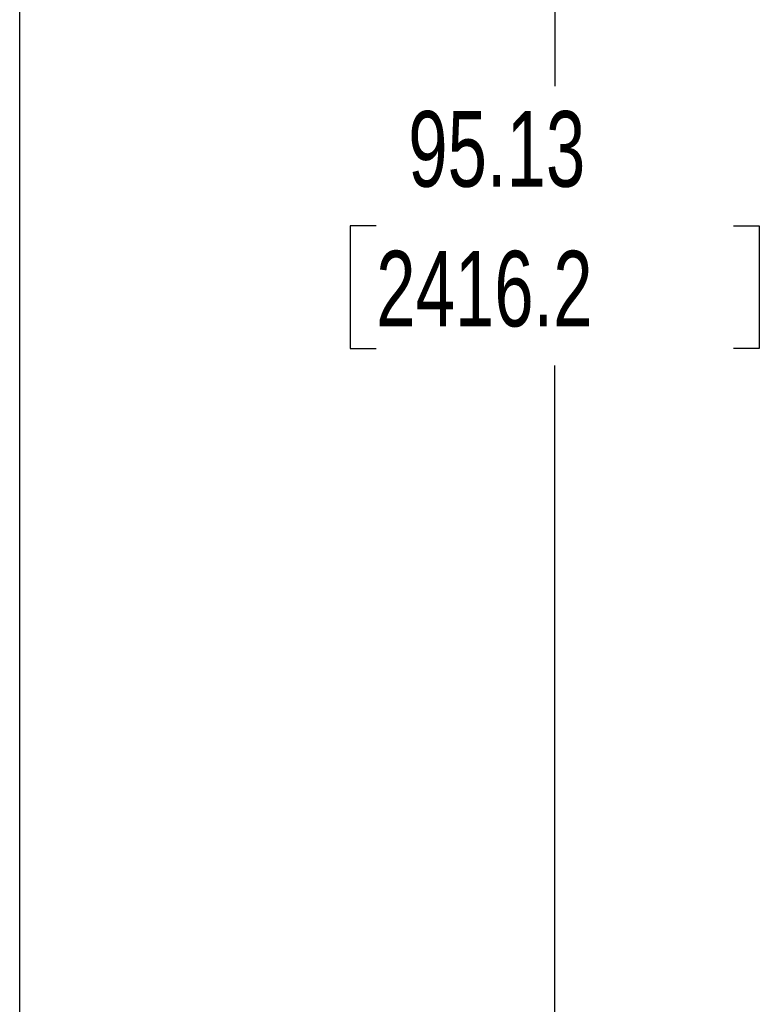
# Model space of a CAD drawing. Header units: inches. Extents: x 0.2 to 10.8, y 0.2 to 8.2.
# Tile 41 of 58: x 6.8 to 7.6, y 3.3 to 4.4. Entities that reach past the tile are written whole.
import ezdxf

# ---------------------------------------------------------------- set-up
doc = ezdxf.new("R2010")
doc.units = ezdxf.units.IN
doc.header["$MEASUREMENT"] = 0
doc.layers.add('DIMENSIONS', color=140, linetype='Continuous', lineweight=25)
doc.styles.add('SLDTEXTSTYLE0', font='TXT', dxfattribs={"width": 0.7})
doc.dimstyles.new('SLDDIMSTYLE1', dxfattribs={"dimtxt": 0.084961, "dimasz": 0.13, "dimexe": 0, "dimexo": 0.0625, "dimgap": 0.02124, "dimtad": 0, "dimtih": 1, "dimtoh": 1, "dimlfac": 24, "dimrnd": 1e-09, "dimzin": 12, "dimdsep": 46, "dimtxsty": 'SLDTEXTSTYLE0', "dimsah": 1, "dimcen": 0.09, "dimadec": 0, "dimazin": 3, "dimtfac": 1, "dimtofl": 0, "dimtmove": 0, "dimatfit": 3, "dimfxl": 0, "dimfrac": 2, "dimtolj": 1, "dimtzin": 12, "dimarcsym": 0})

# ---------------------------------------------------------------- blocks, each defined once
blk = doc.blocks.new('_D_5')
at = {"layer": 'DIMENSIONS'}
for p, q in [((6.8584, 5.8958), (7.5233, 5.8958)), ((7.3983, 5.8958), (7.3983, 4.2835)), ((7.2014, 4.1295), (7.1728, 4.1295)), ((7.1728, 4.1295), (7.1728, 3.9944)), ((7.5952, 4.1295), (7.6237, 4.1295)), ((7.6237, 4.1295), (7.6237, 3.9944)), ((7.1728, 3.9944), (7.2014, 3.9944)), ((7.6237, 3.9944), (7.5952, 3.9944)), ((7.3983, 1.9322), (7.3983, 3.9754)), ((6.9625, 1.9322), (7.5233, 1.9322))]:
    blk.add_line(p, q, dxfattribs=at)
for points in [[(7.3983, 5.8958), (7.3783, 5.7658), (7.4183, 5.7658)], [(7.3983, 1.9322), (7.4183, 2.0622), (7.3783, 2.0622)]]:
    blk.add_solid(points, dxfattribs=at)
at = {"layer": 'DIMENSIONS', "char_height": 0.08333, "attachment_point": 1, "style": 'SLDTEXTSTYLE0'}
for s, insert in [('95.13', (7.2367, 4.2559)), ('2416.2', (7.2014, 4.1019))]:
    blk.add_mtext(s, dxfattribs=dict(at, insert=insert))

msp = doc.modelspace()

# ---------------------------------------------------------------- linework, layer by layer
msp.add_line((6.80836, 1.93224), (6.80836, 5.89578))

# ---------------------------------------------------------------- dimensions: what is measured, and where the dimension line sits
at = {"layer": 'DIMENSIONS'}
dim = msp.add_linear_dim(base=(7.398293, 1.93224), p1=(6.808361, 5.895782), p2=(6.912528, 1.93224), angle=90, dimstyle='SLDDIMSTYLE1', dxfattribs=at)
dim.commit()
dim.dimension.update_dxf_attribs({"geometry": '_D_5', "text_midpoint": (7.398293, 4.129465), "dimtype": 160})

doc.saveas('drawing.dxf')
